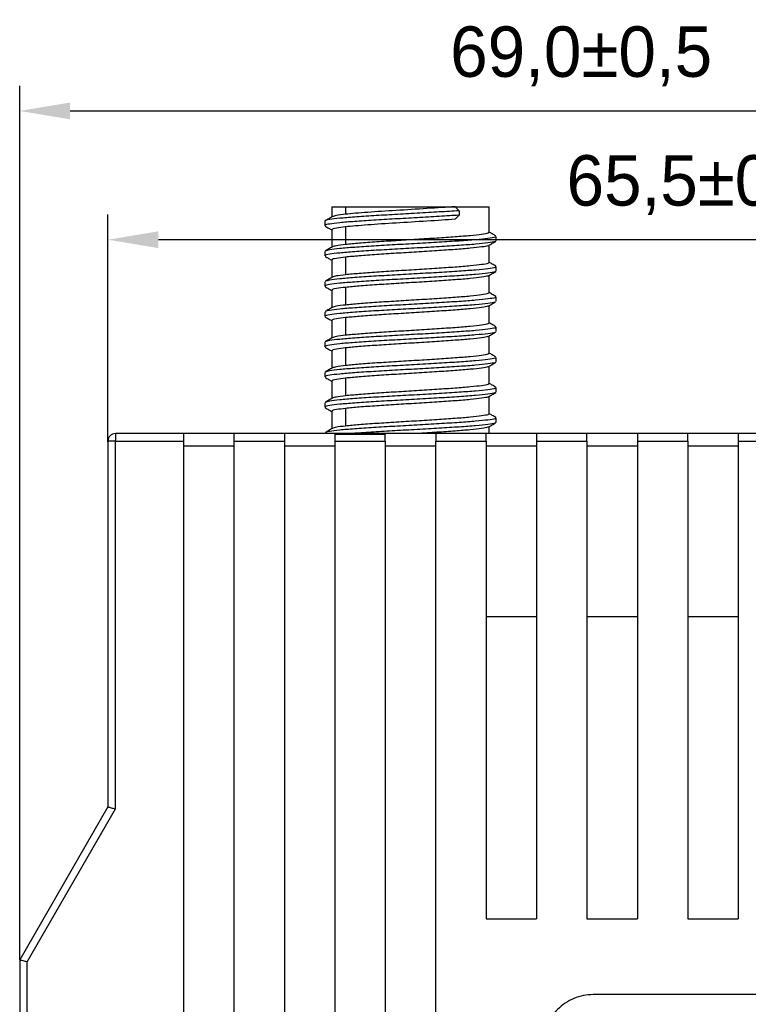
# Model space of a CAD drawing. Header units: millimetres. Extents: x -5320 to 345, y 512 to 4229.
# Tile 16 of 256: x -5120 to -5092, y 4071 to 4110. Entities that reach past the tile are written whole.
import ezdxf

# ---------------------------------------------------------------- set-up
doc = ezdxf.new("R2010")
doc.units = ezdxf.units.MM
doc.header["$LTSCALE"] = 5
doc.header["$PDSIZE"] = -1
doc.layers.add('HMI-D4', color=250, linetype='Continuous')
doc.dimstyles.new('ISO-25', dxfattribs={"dimtxt": 2.5, "dimasz": 2.5, "dimexe": 1.25, "dimexo": 0.625, "dimtad": 1, "dimtxsty": 'Standard', "dimcen": 2.5, "dimadec": 0, "dimazin": 0, "dimtfac": 1, "dimtmove": 0, "dimatfit": 3, "dimfxl": 1, "dimarcsym": 0})

# ---------------------------------------------------------------- blocks, each defined once
blk = doc.blocks.new('*D792')
at = {"layer": 'Defpoints', "color": 0}
for p in [(-5051.487, 4106.612), (-5051.487, 4075.906), (-5120.487, 4072.95)]:
    blk.add_point(p, dxfattribs=at)
at = {"layer": 'HMI-D4', "color": 0, "lineweight": -2}
for p, q in [((-5120.487, 4072.95), (-5120.487, 4107.612)), ((-5051.487, 4075.906), (-5051.487, 4107.612)), ((-5118.487, 4106.612), (-5053.487, 4106.612))]:
    blk.add_line(p, q, dxfattribs=at)
at = {"layer": 'HMI-D4', "color": 0}
for points in [[(-5118.487, 4106.945), (-5118.487, 4106.279), (-5120.487, 4106.612)], [(-5053.487, 4106.945), (-5053.487, 4106.279), (-5051.487, 4106.612)]]:
    blk.add_solid(points, dxfattribs=at)
at = {"layer": 'HMI-D4', "color": 0, "insert": (-5098.217, 4108.779), "char_height": 2, "attachment_point": 5}
blk.add_mtext('69,0±0,5', dxfattribs=at)
blk = doc.blocks.new('*D793')
at = {"layer": 'Defpoints', "color": 0}
for p in [(-5116.987, 4101.505), (-5116.987, 4093.496), (-5051.487, 4093.496)]:
    blk.add_point(p, dxfattribs=at)
at = {"layer": 'HMI-D4', "color": 0, "lineweight": -2}
for p, q in [((-5116.987, 4093.496), (-5116.987, 4102.505)), ((-5051.487, 4093.496), (-5051.487, 4102.505)), ((-5053.487, 4101.505), (-5114.987, 4101.505))]:
    blk.add_line(p, q, dxfattribs=at)
at = {"layer": 'HMI-D4', "color": 0}
for points in [[(-5114.987, 4101.838), (-5114.987, 4101.172), (-5116.987, 4101.505)], [(-5053.487, 4101.838), (-5053.487, 4101.172), (-5051.487, 4101.505)]]:
    blk.add_solid(points, dxfattribs=at)
at = {"layer": 'HMI-D4', "color": 0, "insert": (-5093.601, 4103.672), "char_height": 2, "attachment_point": 5}
blk.add_mtext('65,5±0,5', dxfattribs=at)

msp = doc.modelspace()

# ---------------------------------------------------------------- linework, layer by layer
at = {"color": 7, "linetype": 'Continuous', "lineweight": 25}
for p, q in [((-5108.107, 4102.816), (-5108.107, 4102.411)), ((-5108.107, 4102.816), (-5107.558, 4102.816)), ((-5107.558, 4102.816), (-5107.558, 4102.516)), ((-5107.558, 4102.816), (-5103.219, 4102.816)), ((-5103.219, 4102.816), (-5103.06, 4102.654)), ((-5103.219, 4102.816), (-5101.867, 4102.816)), ((-5103.06, 4102.654), (-5103.06, 4102.478)), ((-5101.867, 4101.801), (-5101.867, 4102.816)), ((-5108.388, 4102.238), (-5108.388, 4102.062)), ((-5103.06, 4102.478), (-5103.219, 4102.316)), ((-5108.107, 4101.901), (-5108.107, 4101.211)), ((-5107.558, 4102.016), (-5107.558, 4101.316)), ((-5101.587, 4101.462), (-5101.587, 4101.638)), ((-5108.388, 4101.038), (-5108.388, 4100.862)), ((-5108.377, 4101.053), (-5108.363, 4101.038)), ((-5101.867, 4100.601), (-5101.867, 4101.29)), ((-5108.107, 4100.701), (-5108.107, 4100.011)), ((-5107.558, 4100.816), (-5107.558, 4100.116)), ((-5101.587, 4100.262), (-5101.587, 4100.438)), ((-5108.388, 4099.838), (-5108.388, 4099.662)), ((-5108.377, 4099.853), (-5108.363, 4099.838)), ((-5101.867, 4099.401), (-5101.867, 4100.09)), ((-5108.107, 4099.501), (-5108.107, 4098.811)), ((-5107.558, 4099.616), (-5107.558, 4098.916)), ((-5101.587, 4099.062), (-5101.587, 4099.238)), ((-5108.388, 4098.638), (-5108.388, 4098.462)), ((-5108.377, 4098.653), (-5108.363, 4098.638)), ((-5101.867, 4098.201), (-5101.867, 4098.89)), ((-5108.107, 4098.301), (-5108.107, 4097.611)), ((-5107.558, 4098.416), (-5107.558, 4097.716)), ((-5101.587, 4097.862), (-5101.587, 4098.038)), ((-5108.388, 4097.438), (-5108.388, 4097.262)), ((-5108.377, 4097.453), (-5108.363, 4097.438)), ((-5101.867, 4097.001), (-5101.867, 4097.69)), ((-5108.107, 4097.101), (-5108.107, 4096.411)), ((-5107.558, 4097.216), (-5107.558, 4096.516)), ((-5101.587, 4096.662), (-5101.587, 4096.838)), ((-5101.867, 4095.801), (-5101.867, 4096.49)), ((-5108.388, 4096.238), (-5108.388, 4096.062)), ((-5108.377, 4096.253), (-5108.363, 4096.238)), ((-5108.107, 4095.901), (-5108.107, 4095.211)), ((-5107.558, 4096.016), (-5107.558, 4095.316)), ((-5101.587, 4095.462), (-5101.587, 4095.638)), ((-5101.867, 4094.601), (-5101.867, 4095.29)), ((-5108.388, 4095.038), (-5108.388, 4094.862)), ((-5108.377, 4095.053), (-5108.363, 4095.038)), ((-5108.107, 4094.701), (-5108.107, 4094.011)), ((-5107.558, 4094.816), (-5107.558, 4094.116)), ((-5101.587, 4094.262), (-5101.587, 4094.438)), ((-5101.867, 4093.816), (-5101.867, 4094.09)), ((-5113.987, 4093.816), (-5116.687, 4093.816)), ((-5116.687, 4093.816), (-5116.687, 4093.516)), ((-5111.987, 4093.816), (-5113.987, 4093.816)), ((-5109.987, 4093.816), (-5111.987, 4093.816)), ((-5107.987, 4093.816), (-5109.987, 4093.816)), ((-5108.388, 4093.838), (-5108.388, 4093.816)), ((-5108.377, 4093.853), (-5108.363, 4093.838)), ((-5105.987, 4093.816), (-5107.987, 4093.816)), ((-5107.987, 4093.816), (-5107.987, 4093.799)), ((-5107.987, 4093.799), (-5105.987, 4093.799)), ((-5105.987, 4093.816), (-5105.987, 4093.799)), ((-5103.987, 4093.816), (-5105.987, 4093.816)), ((-5101.987, 4093.816), (-5103.987, 4093.816)), ((-5099.987, 4093.816), (-5101.987, 4093.816)), ((-5097.987, 4093.816), (-5099.987, 4093.816)), ((-5095.987, 4093.816), (-5097.987, 4093.816)), ((-5093.987, 4093.816), (-5095.987, 4093.816)), ((-5091.987, 4093.816), (-5093.987, 4093.816)), ((-5089.987, 4093.816), (-5091.987, 4093.816)), ((-5116.987, 4093.516), (-5116.987, 4079.012)), ((-5116.687, 4093.516), (-5116.987, 4093.516)), ((-5116.687, 4078.932), (-5116.687, 4093.516)), ((-5116.687, 4093.516), (-5113.987, 4093.516)), ((-5113.987, 4093.516), (-5113.987, 3999.116)), ((-5111.987, 4093.316), (-5113.987, 4093.316)), ((-5111.987, 4093.516), (-5111.987, 3999.116)), ((-5111.987, 4093.516), (-5109.987, 4093.516)), ((-5109.987, 4093.516), (-5109.987, 3999.116)), ((-5107.987, 4093.316), (-5109.987, 4093.316)), ((-5107.987, 4093.516), (-5105.987, 4093.516)), ((-5107.987, 4093.516), (-5107.987, 3999.116)), ((-5105.987, 4093.516), (-5105.987, 3999.116)), ((-5103.987, 4093.316), (-5105.987, 4093.316)), ((-5103.987, 3999.116), (-5103.987, 4093.516)), ((-5103.987, 4093.516), (-5101.987, 4093.516)), ((-5101.987, 4093.516), (-5101.987, 4074.566)), ((-5099.987, 4093.316), (-5101.987, 4093.316)), ((-5099.987, 4093.516), (-5099.987, 4074.566)), ((-5099.987, 4093.516), (-5097.987, 4093.516)), ((-5097.987, 4093.516), (-5097.987, 4074.566)), ((-5095.987, 4093.316), (-5097.987, 4093.316)), ((-5095.987, 4093.516), (-5095.987, 4074.566)), ((-5095.987, 4093.516), (-5093.987, 4093.516)), ((-5093.987, 4093.516), (-5093.987, 4074.566)), ((-5091.987, 4093.316), (-5093.987, 4093.316)), ((-5091.987, 4093.516), (-5091.987, 4074.566)), ((-5091.987, 4093.516), (-5089.987, 4093.516)), ((-5101.987, 4086.566), (-5099.987, 4086.566)), ((-5097.987, 4086.566), (-5095.987, 4086.566)), ((-5093.987, 4086.566), (-5091.987, 4086.566)), ((-5116.987, 4079.012), (-5120.487, 4072.95)), ((-5120.187, 4072.87), (-5116.687, 4078.932)), ((-5101.987, 4074.566), (-5099.987, 4074.566)), ((-5097.987, 4074.566), (-5095.987, 4074.566)), ((-5093.987, 4074.566), (-5091.987, 4074.566)), ((-5120.487, 4072.95), (-5120.487, 4062.766)), ((-5120.187, 4062.766), (-5120.187, 4072.87)), ((-5071.237, 4071.566), (-5097.737, 4071.566))]:
    msp.add_line(p, q, dxfattribs=at)
msp.add_arc((-5116.687, 4093.516), 0.3, 90, 180, dxfattribs=at)
for points, knots in [([(-5103.06, 4102.654), (-5103.315, 4102.638), (-5103.831, 4102.605), (-5104.717, 4102.553), (-5105.612, 4102.504), (-5106.467, 4102.455), (-5107.219, 4102.403), (-5107.823, 4102.354), (-5108.219, 4102.306), (-5108.401, 4102.265), (-5108.37, 4102.243), (-5108.363, 4102.238)], [0, 0, 0, 0, 0.119641, 0.241372, 0.361013, 0.480654, 0.602385, 0.722026, 0.841666, 0.963397, 1, 1, 1, 1]), ([(-5107.558, 4102.516), (-5107.698, 4102.5), (-5107.967, 4102.469), (-5108.044, 4102.436), (-5108.082, 4102.42)], [0, 0, 0, 0, 0.520497, 1, 1, 1, 1]), ([(-5103.219, 4102.816), (-5103.547, 4102.793), (-5103.932, 4102.767), (-5104.742, 4102.715), (-5105.163, 4102.689), (-5105.945, 4102.643), (-5106.338, 4102.617), (-5107.032, 4102.565), (-5107.332, 4102.539), (-5107.558, 4102.516)], [0, 0, 0, 0, 0.25, 0.25, 0.5, 0.5, 0.75, 0.75, 1, 1, 1, 1]), ([(-5103.06, 4102.478), (-5103.315, 4102.462), (-5103.831, 4102.429), (-5104.717, 4102.377), (-5105.612, 4102.328), (-5106.467, 4102.279), (-5107.219, 4102.227), (-5107.823, 4102.178), (-5108.219, 4102.129), (-5108.401, 4102.089), (-5108.37, 4102.067), (-5108.363, 4102.062)], [0, 0, 0, 0, 0.119663, 0.241417, 0.36108, 0.480743, 0.602497, 0.72216, 0.841823, 0.963577, 1, 1, 1, 1]), ([(-5108.09, 4102.421), (-5108.137, 4102.393), (-5108.231, 4102.339), (-5108.325, 4102.284), (-5108.372, 4102.257)], [0, 0, 0, 0, 0.499913, 1, 1, 1, 1]), ([(-5103.219, 4102.316), (-5103.547, 4102.293), (-5103.932, 4102.267), (-5104.742, 4102.215), (-5105.163, 4102.189), (-5105.945, 4102.143), (-5106.338, 4102.117), (-5107.032, 4102.065), (-5107.332, 4102.039), (-5107.558, 4102.016)], [0, 0, 0, 0, 0.25, 0.25, 0.5, 0.5, 0.75, 0.75, 1, 1, 1, 1]), ([(-5108.373, 4102.045), (-5108.326, 4102.017), (-5108.237, 4101.966), (-5108.149, 4101.915), (-5108.107, 4101.89)], [0, 0, 0, 0, 0.530016, 1, 1, 1, 1]), ([(-5107.558, 4102.016), (-5107.691, 4102), (-5107.961, 4101.967), (-5108.119, 4101.927), (-5108.091, 4101.906), (-5108.085, 4101.901)], [0, 0, 0, 0, 0.431968, 0.871491, 1, 1, 1, 1]), ([(-5101.889, 4101.801), (-5101.891, 4101.789), (-5101.894, 4101.761), (-5102.143, 4101.717), (-5102.585, 4101.665), (-5103.199, 4101.616), (-5103.932, 4101.567), (-5104.738, 4101.515), (-5105.561, 4101.466), (-5106.342, 4101.417), (-5107.044, 4101.365), (-5107.387, 4101.332), (-5107.558, 4101.316)], [0, 0, 0, 0, 0.072015, 0.174527, 0.278832, 0.381343, 0.483855, 0.58816, 0.690672, 0.793183, 0.897488, 1, 1, 1, 1]), ([(-5101.602, 4101.657), (-5101.649, 4101.684), (-5101.737, 4101.735), (-5101.826, 4101.787), (-5101.867, 4101.811)], [0, 0, 0, 0, 0.532093, 1, 1, 1, 1]), ([(-5101.627, 4101.445), (-5101.63, 4101.439), (-5101.639, 4101.417), (-5101.892, 4101.379), (-5102.368, 4101.327), (-5103.038, 4101.278), (-5103.837, 4101.229), (-5104.716, 4101.177), (-5105.612, 4101.128), (-5106.467, 4101.079), (-5107.219, 4101.027), (-5107.823, 4100.978), (-5108.219, 4100.929), (-5108.401, 4100.889), (-5108.37, 4100.867), (-5108.363, 4100.862)], [0, 0, 0, 0, 0.0292476, 0.114594, 0.2014315, 0.2867778, 0.3721242, 0.4589617, 0.544308, 0.6296544, 0.7164919, 0.8018382, 0.8871846, 0.9740221, 1, 1, 1, 1]), ([(-5101.611, 4101.638), (-5101.613, 4101.627), (-5101.616, 4101.599), (-5101.887, 4101.556), (-5102.369, 4101.503), (-5103.038, 4101.454), (-5103.837, 4101.405), (-5104.716, 4101.353), (-5105.612, 4101.304), (-5106.466, 4101.255), (-5107.221, 4101.203), (-5107.817, 4101.154), (-5108.232, 4101.106), (-5108.321, 4101.073), (-5108.365, 4101.057)], [0, 0, 0, 0, 0.059349, 0.144858, 0.231861, 0.31737, 0.402879, 0.489882, 0.575391, 0.660901, 0.747904, 0.833413, 0.918922, 1, 1, 1, 1]), ([(-5101.883, 4101.281), (-5101.836, 4101.309), (-5101.742, 4101.363), (-5101.648, 4101.417), (-5101.601, 4101.445)], [0, 0, 0, 0, 0.499927, 1, 1, 1, 1]), ([(-5108.09, 4101.221), (-5108.137, 4101.193), (-5108.231, 4101.139), (-5108.325, 4101.084), (-5108.372, 4101.057)], [0, 0, 0, 0, 0.499913, 1, 1, 1, 1]), ([(-5107.558, 4101.316), (-5107.698, 4101.3), (-5107.967, 4101.269), (-5108.044, 4101.236), (-5108.082, 4101.22)], [0, 0, 0, 0, 0.520497, 1, 1, 1, 1]), ([(-5101.906, 4101.282), (-5101.908, 4101.277), (-5101.917, 4101.255), (-5102.147, 4101.217), (-5102.584, 4101.165), (-5103.199, 4101.116), (-5103.932, 4101.067), (-5104.738, 4101.015), (-5105.561, 4100.966), (-5106.342, 4100.917), (-5107.044, 4100.865), (-5107.387, 4100.832), (-5107.558, 4100.816)], [0, 0, 0, 0, 0.033605, 0.14036, 0.248982, 0.355737, 0.462491, 0.571114, 0.677868, 0.784623, 0.893245, 1, 1, 1, 1]), ([(-5108.373, 4100.845), (-5108.326, 4100.817), (-5108.237, 4100.766), (-5108.149, 4100.715), (-5108.107, 4100.69)], [0, 0, 0, 0, 0.530016, 1, 1, 1, 1]), ([(-5107.558, 4100.816), (-5107.691, 4100.8), (-5107.961, 4100.767), (-5108.119, 4100.727), (-5108.091, 4100.706), (-5108.085, 4100.701)], [0, 0, 0, 0, 0.431968, 0.871491, 1, 1, 1, 1]), ([(-5101.889, 4100.601), (-5101.891, 4100.589), (-5101.894, 4100.561), (-5102.143, 4100.517), (-5102.585, 4100.465), (-5103.199, 4100.416), (-5103.932, 4100.367), (-5104.738, 4100.315), (-5105.561, 4100.266), (-5106.342, 4100.217), (-5107.044, 4100.165), (-5107.387, 4100.132), (-5107.558, 4100.116)], [0, 0, 0, 0, 0.072015, 0.174527, 0.278832, 0.381343, 0.483855, 0.58816, 0.690672, 0.793183, 0.897488, 1, 1, 1, 1]), ([(-5101.602, 4100.457), (-5101.649, 4100.484), (-5101.737, 4100.535), (-5101.826, 4100.587), (-5101.867, 4100.611)], [0, 0, 0, 0, 0.532093, 1, 1, 1, 1]), ([(-5101.627, 4100.245), (-5101.63, 4100.239), (-5101.639, 4100.217), (-5101.892, 4100.179), (-5102.368, 4100.127), (-5103.038, 4100.078), (-5103.837, 4100.029), (-5104.716, 4099.977), (-5105.612, 4099.928), (-5106.467, 4099.879), (-5107.219, 4099.827), (-5107.823, 4099.778), (-5108.219, 4099.729), (-5108.401, 4099.689), (-5108.37, 4099.667), (-5108.363, 4099.662)], [0, 0, 0, 0, 0.029248, 0.114594, 0.201431, 0.286778, 0.372124, 0.458962, 0.544308, 0.629654, 0.716492, 0.801838, 0.887185, 0.974022, 1, 1, 1, 1]), ([(-5101.611, 4100.438), (-5101.613, 4100.427), (-5101.616, 4100.399), (-5101.887, 4100.356), (-5102.369, 4100.303), (-5103.038, 4100.254), (-5103.837, 4100.205), (-5104.716, 4100.153), (-5105.612, 4100.104), (-5106.466, 4100.055), (-5107.221, 4100.003), (-5107.817, 4099.954), (-5108.232, 4099.906), (-5108.321, 4099.873), (-5108.365, 4099.857)], [0, 0, 0, 0, 0.059349, 0.144858, 0.231861, 0.31737, 0.402879, 0.489882, 0.575391, 0.660901, 0.747904, 0.833413, 0.918922, 1, 1, 1, 1]), ([(-5101.883, 4100.081), (-5101.836, 4100.109), (-5101.742, 4100.163), (-5101.648, 4100.217), (-5101.601, 4100.245)], [0, 0, 0, 0, 0.499927, 1, 1, 1, 1]), ([(-5108.09, 4100.021), (-5108.137, 4099.993), (-5108.231, 4099.939), (-5108.325, 4099.884), (-5108.372, 4099.857)], [0, 0, 0, 0, 0.499913, 1, 1, 1, 1]), ([(-5107.558, 4100.116), (-5107.698, 4100.1), (-5107.967, 4100.069), (-5108.044, 4100.036), (-5108.082, 4100.02)], [0, 0, 0, 0, 0.520497, 1, 1, 1, 1]), ([(-5101.906, 4100.082), (-5101.908, 4100.077), (-5101.917, 4100.055), (-5102.147, 4100.017), (-5102.584, 4099.965), (-5103.199, 4099.916), (-5103.932, 4099.867), (-5104.738, 4099.815), (-5105.561, 4099.766), (-5106.342, 4099.717), (-5107.044, 4099.665), (-5107.387, 4099.632), (-5107.558, 4099.616)], [0, 0, 0, 0, 0.033605, 0.1403597, 0.2489819, 0.3557366, 0.4624914, 0.5711136, 0.6778683, 0.7846231, 0.8932452, 1, 1, 1, 1]), ([(-5108.373, 4099.645), (-5108.326, 4099.617), (-5108.237, 4099.566), (-5108.149, 4099.515), (-5108.107, 4099.49)], [0, 0, 0, 0, 0.530016, 1, 1, 1, 1]), ([(-5107.558, 4099.616), (-5107.691, 4099.6), (-5107.961, 4099.567), (-5108.119, 4099.527), (-5108.091, 4099.506), (-5108.085, 4099.501)], [0, 0, 0, 0, 0.431968, 0.871491, 1, 1, 1, 1]), ([(-5101.889, 4099.401), (-5101.891, 4099.389), (-5101.894, 4099.361), (-5102.143, 4099.317), (-5102.585, 4099.265), (-5103.199, 4099.216), (-5103.932, 4099.167), (-5104.738, 4099.115), (-5105.561, 4099.066), (-5106.342, 4099.017), (-5107.044, 4098.965), (-5107.387, 4098.932), (-5107.558, 4098.916)], [0, 0, 0, 0, 0.072015, 0.174527, 0.278832, 0.381343, 0.483855, 0.58816, 0.690672, 0.793183, 0.897488, 1, 1, 1, 1]), ([(-5101.602, 4099.257), (-5101.649, 4099.284), (-5101.737, 4099.335), (-5101.826, 4099.387), (-5101.867, 4099.411)], [0, 0, 0, 0, 0.532093, 1, 1, 1, 1]), ([(-5101.627, 4099.045), (-5101.63, 4099.039), (-5101.639, 4099.017), (-5101.892, 4098.979), (-5102.368, 4098.927), (-5103.038, 4098.878), (-5103.837, 4098.829), (-5104.716, 4098.777), (-5105.612, 4098.728), (-5106.467, 4098.679), (-5107.219, 4098.627), (-5107.823, 4098.578), (-5108.219, 4098.529), (-5108.401, 4098.489), (-5108.37, 4098.467), (-5108.363, 4098.462)], [0, 0, 0, 0, 0.029248, 0.114594, 0.201431, 0.286778, 0.372124, 0.458962, 0.544308, 0.629654, 0.716492, 0.801838, 0.887185, 0.974022, 1, 1, 1, 1]), ([(-5101.611, 4099.238), (-5101.613, 4099.227), (-5101.616, 4099.199), (-5101.887, 4099.156), (-5102.369, 4099.103), (-5103.038, 4099.054), (-5103.837, 4099.005), (-5104.716, 4098.953), (-5105.612, 4098.904), (-5106.466, 4098.855), (-5107.221, 4098.803), (-5107.817, 4098.754), (-5108.232, 4098.706), (-5108.321, 4098.673), (-5108.365, 4098.657)], [0, 0, 0, 0, 0.059349, 0.144858, 0.231861, 0.31737, 0.402879, 0.489882, 0.575391, 0.660901, 0.747904, 0.833413, 0.918922, 1, 1, 1, 1]), ([(-5101.883, 4098.881), (-5101.836, 4098.909), (-5101.742, 4098.963), (-5101.648, 4099.017), (-5101.601, 4099.045)], [0, 0, 0, 0, 0.499927, 1, 1, 1, 1]), ([(-5108.09, 4098.821), (-5108.137, 4098.793), (-5108.231, 4098.739), (-5108.325, 4098.684), (-5108.372, 4098.657)], [0, 0, 0, 0, 0.499913, 1, 1, 1, 1]), ([(-5107.558, 4098.916), (-5107.698, 4098.9), (-5107.967, 4098.869), (-5108.044, 4098.836), (-5108.082, 4098.82)], [0, 0, 0, 0, 0.520497, 1, 1, 1, 1]), ([(-5101.906, 4098.882), (-5101.908, 4098.877), (-5101.917, 4098.855), (-5102.147, 4098.817), (-5102.584, 4098.765), (-5103.199, 4098.716), (-5103.932, 4098.667), (-5104.738, 4098.615), (-5105.561, 4098.566), (-5106.342, 4098.517), (-5107.044, 4098.465), (-5107.387, 4098.432), (-5107.558, 4098.416)], [0, 0, 0, 0, 0.033605, 0.14036, 0.248982, 0.355737, 0.462491, 0.571114, 0.677868, 0.784623, 0.893245, 1, 1, 1, 1]), ([(-5108.373, 4098.445), (-5108.326, 4098.417), (-5108.237, 4098.366), (-5108.149, 4098.315), (-5108.107, 4098.29)], [0, 0, 0, 0, 0.5300158, 1, 1, 1, 1]), ([(-5107.558, 4098.416), (-5107.691, 4098.4), (-5107.961, 4098.367), (-5108.119, 4098.327), (-5108.091, 4098.306), (-5108.085, 4098.301)], [0, 0, 0, 0, 0.431968, 0.871491, 1, 1, 1, 1]), ([(-5101.602, 4098.057), (-5101.649, 4098.084), (-5101.737, 4098.135), (-5101.826, 4098.187), (-5101.867, 4098.211)], [0, 0, 0, 0, 0.532093, 1, 1, 1, 1]), ([(-5101.627, 4097.845), (-5101.63, 4097.839), (-5101.639, 4097.817), (-5101.892, 4097.779), (-5102.368, 4097.727), (-5103.038, 4097.678), (-5103.837, 4097.629), (-5104.716, 4097.577), (-5105.612, 4097.528), (-5106.467, 4097.479), (-5107.219, 4097.427), (-5107.823, 4097.378), (-5108.219, 4097.329), (-5108.401, 4097.289), (-5108.37, 4097.267), (-5108.363, 4097.262)], [0, 0, 0, 0, 0.029248, 0.114594, 0.201431, 0.286778, 0.372124, 0.458962, 0.544308, 0.629654, 0.716492, 0.801838, 0.887185, 0.974022, 1, 1, 1, 1]), ([(-5101.611, 4098.038), (-5101.613, 4098.027), (-5101.616, 4097.999), (-5101.887, 4097.956), (-5102.369, 4097.903), (-5103.038, 4097.854), (-5103.837, 4097.805), (-5104.716, 4097.753), (-5105.612, 4097.704), (-5106.466, 4097.655), (-5107.221, 4097.603), (-5107.817, 4097.554), (-5108.232, 4097.506), (-5108.321, 4097.473), (-5108.365, 4097.457)], [0, 0, 0, 0, 0.059349, 0.144858, 0.231861, 0.31737, 0.402879, 0.489882, 0.575391, 0.660901, 0.747904, 0.833413, 0.918922, 1, 1, 1, 1]), ([(-5101.889, 4098.201), (-5101.891, 4098.189), (-5101.894, 4098.161), (-5102.143, 4098.117), (-5102.585, 4098.065), (-5103.199, 4098.016), (-5103.932, 4097.967), (-5104.738, 4097.915), (-5105.561, 4097.866), (-5106.342, 4097.817), (-5107.044, 4097.765), (-5107.387, 4097.732), (-5107.558, 4097.716)], [0, 0, 0, 0, 0.072015, 0.174527, 0.278832, 0.381343, 0.483855, 0.58816, 0.690672, 0.793183, 0.897488, 1, 1, 1, 1]), ([(-5101.883, 4097.681), (-5101.836, 4097.709), (-5101.742, 4097.763), (-5101.648, 4097.817), (-5101.601, 4097.845)], [0, 0, 0, 0, 0.499927, 1, 1, 1, 1]), ([(-5108.09, 4097.621), (-5108.137, 4097.593), (-5108.231, 4097.539), (-5108.325, 4097.484), (-5108.372, 4097.457)], [0, 0, 0, 0, 0.499913, 1, 1, 1, 1]), ([(-5107.558, 4097.716), (-5107.698, 4097.7), (-5107.967, 4097.669), (-5108.044, 4097.636), (-5108.082, 4097.62)], [0, 0, 0, 0, 0.520497, 1, 1, 1, 1]), ([(-5101.906, 4097.682), (-5101.908, 4097.677), (-5101.917, 4097.655), (-5102.147, 4097.617), (-5102.584, 4097.565), (-5103.199, 4097.516), (-5103.932, 4097.467), (-5104.738, 4097.415), (-5105.561, 4097.366), (-5106.342, 4097.317), (-5107.044, 4097.265), (-5107.387, 4097.232), (-5107.558, 4097.216)], [0, 0, 0, 0, 0.033605, 0.14036, 0.248982, 0.355737, 0.462491, 0.571114, 0.677868, 0.784623, 0.893245, 1, 1, 1, 1]), ([(-5108.373, 4097.245), (-5108.326, 4097.217), (-5108.237, 4097.166), (-5108.149, 4097.115), (-5108.107, 4097.09)], [0, 0, 0, 0, 0.530016, 1, 1, 1, 1]), ([(-5107.558, 4097.216), (-5107.691, 4097.2), (-5107.961, 4097.167), (-5108.119, 4097.127), (-5108.091, 4097.106), (-5108.085, 4097.101)], [0, 0, 0, 0, 0.4319677, 0.8714915, 1, 1, 1, 1]), ([(-5101.611, 4096.838), (-5101.613, 4096.827), (-5101.616, 4096.799), (-5101.887, 4096.756), (-5102.369, 4096.703), (-5103.038, 4096.654), (-5103.837, 4096.605), (-5104.716, 4096.553), (-5105.612, 4096.504), (-5106.466, 4096.455), (-5107.221, 4096.403), (-5107.817, 4096.354), (-5108.232, 4096.306), (-5108.321, 4096.273), (-5108.365, 4096.257)], [0, 0, 0, 0, 0.059349, 0.144858, 0.231861, 0.31737, 0.402879, 0.489882, 0.575391, 0.660901, 0.747904, 0.833413, 0.918922, 1, 1, 1, 1]), ([(-5101.889, 4097.001), (-5101.891, 4096.989), (-5101.894, 4096.961), (-5102.143, 4096.917), (-5102.585, 4096.865), (-5103.199, 4096.816), (-5103.932, 4096.767), (-5104.738, 4096.715), (-5105.561, 4096.666), (-5106.342, 4096.617), (-5107.044, 4096.565), (-5107.387, 4096.532), (-5107.558, 4096.516)], [0, 0, 0, 0, 0.072015, 0.174527, 0.278832, 0.381343, 0.483855, 0.58816, 0.690672, 0.793183, 0.897488, 1, 1, 1, 1]), ([(-5101.602, 4096.857), (-5101.649, 4096.884), (-5101.737, 4096.935), (-5101.826, 4096.987), (-5101.867, 4097.011)], [0, 0, 0, 0, 0.5320931, 1, 1, 1, 1]), ([(-5101.627, 4096.645), (-5101.63, 4096.639), (-5101.639, 4096.617), (-5101.892, 4096.579), (-5102.368, 4096.527), (-5103.038, 4096.478), (-5103.837, 4096.429), (-5104.716, 4096.377), (-5105.612, 4096.328), (-5106.467, 4096.279), (-5107.219, 4096.227), (-5107.823, 4096.178), (-5108.219, 4096.129), (-5108.401, 4096.089), (-5108.37, 4096.067), (-5108.363, 4096.062)], [0, 0, 0, 0, 0.029248, 0.114594, 0.201431, 0.286778, 0.372124, 0.458962, 0.544308, 0.629654, 0.716492, 0.801838, 0.887185, 0.974022, 1, 1, 1, 1]), ([(-5108.09, 4096.421), (-5108.137, 4096.393), (-5108.231, 4096.339), (-5108.325, 4096.284), (-5108.372, 4096.257)], [0, 0, 0, 0, 0.499913, 1, 1, 1, 1]), ([(-5107.558, 4096.516), (-5107.698, 4096.5), (-5107.967, 4096.469), (-5108.044, 4096.436), (-5108.082, 4096.42)], [0, 0, 0, 0, 0.520497, 1, 1, 1, 1]), ([(-5101.906, 4096.482), (-5101.908, 4096.477), (-5101.917, 4096.455), (-5102.147, 4096.417), (-5102.584, 4096.365), (-5103.199, 4096.316), (-5103.932, 4096.267), (-5104.738, 4096.215), (-5105.561, 4096.166), (-5106.342, 4096.117), (-5107.044, 4096.065), (-5107.387, 4096.032), (-5107.558, 4096.016)], [0, 0, 0, 0, 0.033605, 0.14036, 0.248982, 0.355737, 0.462491, 0.571114, 0.677868, 0.784623, 0.893245, 1, 1, 1, 1]), ([(-5101.883, 4096.481), (-5101.836, 4096.509), (-5101.742, 4096.563), (-5101.648, 4096.617), (-5101.601, 4096.645)], [0, 0, 0, 0, 0.499927, 1, 1, 1, 1]), ([(-5108.373, 4096.045), (-5108.326, 4096.017), (-5108.237, 4095.966), (-5108.149, 4095.915), (-5108.107, 4095.89)], [0, 0, 0, 0, 0.5300158, 1, 1, 1, 1]), ([(-5107.558, 4096.016), (-5107.691, 4096), (-5107.961, 4095.967), (-5108.119, 4095.927), (-5108.091, 4095.906), (-5108.085, 4095.901)], [0, 0, 0, 0, 0.4319677, 0.8714915, 1, 1, 1, 1]), ([(-5101.611, 4095.638), (-5101.613, 4095.627), (-5101.616, 4095.599), (-5101.887, 4095.556), (-5102.369, 4095.503), (-5103.038, 4095.454), (-5103.837, 4095.405), (-5104.716, 4095.353), (-5105.612, 4095.304), (-5106.466, 4095.255), (-5107.221, 4095.203), (-5107.817, 4095.154), (-5108.232, 4095.106), (-5108.321, 4095.073), (-5108.365, 4095.057)], [0, 0, 0, 0, 0.059349, 0.144858, 0.231861, 0.31737, 0.402879, 0.489882, 0.575391, 0.660901, 0.747904, 0.833413, 0.918922, 1, 1, 1, 1]), ([(-5101.889, 4095.801), (-5101.891, 4095.789), (-5101.894, 4095.761), (-5102.143, 4095.717), (-5102.585, 4095.665), (-5103.199, 4095.616), (-5103.932, 4095.567), (-5104.738, 4095.515), (-5105.561, 4095.466), (-5106.342, 4095.417), (-5107.044, 4095.365), (-5107.387, 4095.332), (-5107.558, 4095.316)], [0, 0, 0, 0, 0.072015, 0.174527, 0.278832, 0.381343, 0.483855, 0.58816, 0.690672, 0.793183, 0.897488, 1, 1, 1, 1]), ([(-5101.602, 4095.657), (-5101.649, 4095.684), (-5101.737, 4095.735), (-5101.826, 4095.787), (-5101.867, 4095.811)], [0, 0, 0, 0, 0.532093, 1, 1, 1, 1]), ([(-5101.627, 4095.445), (-5101.63, 4095.439), (-5101.639, 4095.417), (-5101.892, 4095.379), (-5102.368, 4095.327), (-5103.038, 4095.278), (-5103.837, 4095.229), (-5104.716, 4095.177), (-5105.612, 4095.128), (-5106.467, 4095.079), (-5107.219, 4095.027), (-5107.823, 4094.978), (-5108.219, 4094.929), (-5108.401, 4094.889), (-5108.37, 4094.867), (-5108.363, 4094.862)], [0, 0, 0, 0, 0.029248, 0.114594, 0.201431, 0.286778, 0.372124, 0.458962, 0.544308, 0.629654, 0.716492, 0.801838, 0.887185, 0.974022, 1, 1, 1, 1]), ([(-5108.09, 4095.221), (-5108.137, 4095.193), (-5108.231, 4095.139), (-5108.325, 4095.084), (-5108.372, 4095.057)], [0, 0, 0, 0, 0.499913, 1, 1, 1, 1]), ([(-5107.558, 4095.316), (-5107.698, 4095.3), (-5107.967, 4095.269), (-5108.044, 4095.236), (-5108.082, 4095.22)], [0, 0, 0, 0, 0.520497, 1, 1, 1, 1]), ([(-5101.906, 4095.282), (-5101.908, 4095.277), (-5101.917, 4095.255), (-5102.147, 4095.217), (-5102.584, 4095.165), (-5103.199, 4095.116), (-5103.932, 4095.067), (-5104.738, 4095.015), (-5105.561, 4094.966), (-5106.342, 4094.917), (-5107.044, 4094.865), (-5107.387, 4094.832), (-5107.558, 4094.816)], [0, 0, 0, 0, 0.033605, 0.14036, 0.248982, 0.355737, 0.462491, 0.571114, 0.677868, 0.784623, 0.893245, 1, 1, 1, 1]), ([(-5101.883, 4095.281), (-5101.836, 4095.309), (-5101.742, 4095.363), (-5101.648, 4095.417), (-5101.601, 4095.445)], [0, 0, 0, 0, 0.499927, 1, 1, 1, 1]), ([(-5108.373, 4094.845), (-5108.326, 4094.817), (-5108.237, 4094.766), (-5108.149, 4094.715), (-5108.107, 4094.69)], [0, 0, 0, 0, 0.530016, 1, 1, 1, 1]), ([(-5107.558, 4094.816), (-5107.691, 4094.8), (-5107.961, 4094.767), (-5108.119, 4094.727), (-5108.091, 4094.706), (-5108.085, 4094.701)], [0, 0, 0, 0, 0.4319677, 0.8714915, 1, 1, 1, 1]), ([(-5101.611, 4094.438), (-5101.613, 4094.427), (-5101.616, 4094.399), (-5101.887, 4094.356), (-5102.369, 4094.303), (-5103.038, 4094.254), (-5103.837, 4094.205), (-5104.716, 4094.153), (-5105.612, 4094.104), (-5106.466, 4094.055), (-5107.221, 4094.003), (-5107.817, 4093.954), (-5108.232, 4093.906), (-5108.321, 4093.873), (-5108.365, 4093.857)], [0, 0, 0, 0, 0.0593487, 0.1448579, 0.231861, 0.3173701, 0.4028793, 0.4898823, 0.5753915, 0.6609006, 0.7479037, 0.8334129, 0.918922, 1, 1, 1, 1]), ([(-5101.889, 4094.601), (-5101.891, 4094.589), (-5101.894, 4094.561), (-5102.143, 4094.517), (-5102.585, 4094.465), (-5103.199, 4094.416), (-5103.932, 4094.367), (-5104.738, 4094.315), (-5105.561, 4094.266), (-5106.342, 4094.217), (-5107.044, 4094.165), (-5107.387, 4094.132), (-5107.558, 4094.116)], [0, 0, 0, 0, 0.072015, 0.174527, 0.278832, 0.381343, 0.483855, 0.58816, 0.690672, 0.793183, 0.897488, 1, 1, 1, 1]), ([(-5101.602, 4094.457), (-5101.649, 4094.484), (-5101.737, 4094.535), (-5101.826, 4094.587), (-5101.867, 4094.611)], [0, 0, 0, 0, 0.532093, 1, 1, 1, 1]), ([(-5108.09, 4094.021), (-5108.137, 4093.993), (-5108.231, 4093.939), (-5108.325, 4093.884), (-5108.372, 4093.857)], [0, 0, 0, 0, 0.499913, 1, 1, 1, 1]), ([(-5107.558, 4094.116), (-5107.698, 4094.1), (-5107.967, 4094.069), (-5108.044, 4094.036), (-5108.082, 4094.02)], [0, 0, 0, 0, 0.520497, 1, 1, 1, 1]), ([(-5101.627, 4094.245), (-5101.63, 4094.239), (-5101.639, 4094.217), (-5101.892, 4094.179), (-5102.368, 4094.127), (-5103.038, 4094.078), (-5103.837, 4094.029), (-5104.715, 4093.977), (-5105.614, 4093.928), (-5106.458, 4093.879), (-5107.049, 4093.84), (-5107.288, 4093.82), (-5107.331, 4093.816)], [0, 0, 0, 0, 0.039753, 0.155754, 0.273782, 0.389784, 0.505785, 0.623813, 0.739815, 0.855816, 0.973844, 1, 1, 1, 1]), ([(-5101.906, 4094.082), (-5101.908, 4094.077), (-5101.917, 4094.055), (-5102.147, 4094.017), (-5102.584, 4093.965), (-5103.199, 4093.916), (-5103.927, 4093.868), (-5104.463, 4093.833), (-5104.732, 4093.816)], [0, 0, 0, 0, 0.059031, 0.246558, 0.437366, 0.624893, 0.81242, 1, 1, 1, 1]), ([(-5101.883, 4094.081), (-5101.836, 4094.109), (-5101.742, 4094.163), (-5101.648, 4094.217), (-5101.601, 4094.245)], [0, 0, 0, 0, 0.499927, 1, 1, 1, 1]), ([(-5113.987, 4093.816), (-5113.987, 4093.815), (-5113.987, 4093.813), (-5113.987, 4093.796), (-5113.987, 4093.768), (-5113.987, 4093.718), (-5113.987, 4093.635), (-5113.987, 4093.556), (-5113.987, 4093.516)], [0, 0, 0, 0, 0.126041, 0.24822, 0.371524, 0.50081, 0.748249, 1, 1, 1, 1]), ([(-5111.987, 4093.816), (-5111.987, 4093.816), (-5111.987, 4093.784), (-5111.987, 4093.673), (-5111.987, 4093.595), (-5111.987, 4093.516)], [0, 0, 0, 0, 0.5, 0.5, 1, 1, 1, 1]), ([(-5109.987, 4093.816), (-5109.987, 4093.815), (-5109.987, 4093.813), (-5109.987, 4093.796), (-5109.987, 4093.768), (-5109.987, 4093.718), (-5109.987, 4093.635), (-5109.987, 4093.556), (-5109.987, 4093.516)], [0, 0, 0, 0, 0.126041, 0.24822, 0.371524, 0.50081, 0.748249, 1, 1, 1, 1]), ([(-5107.987, 4093.799), (-5107.987, 4093.779), (-5107.987, 4093.74), (-5107.987, 4093.639), (-5107.987, 4093.578), (-5107.987, 4093.516)], [0, 0, 0, 0, 0.5, 0.5, 1, 1, 1, 1]), ([(-5105.987, 4093.516), (-5105.987, 4093.578), (-5105.987, 4093.639), (-5105.987, 4093.74), (-5105.987, 4093.779), (-5105.987, 4093.799)], [0, 0, 0, 0, 0.5, 0.5, 1, 1, 1, 1]), ([(-5103.987, 4093.816), (-5103.987, 4093.816), (-5103.987, 4093.784), (-5103.987, 4093.673), (-5103.987, 4093.595), (-5103.987, 4093.516)], [0, 0, 0, 0, 0.5, 0.5, 1, 1, 1, 1]), ([(-5101.987, 4093.516), (-5101.987, 4093.595), (-5101.987, 4093.673), (-5101.987, 4093.784), (-5101.987, 4093.816), (-5101.987, 4093.816)], [0, 0, 0, 0, 0.5, 0.5, 1, 1, 1, 1]), ([(-5099.987, 4093.816), (-5099.987, 4093.816), (-5099.987, 4093.784), (-5099.987, 4093.673), (-5099.987, 4093.595), (-5099.987, 4093.516)], [0, 0, 0, 0, 0.5, 0.5, 1, 1, 1, 1]), ([(-5097.987, 4093.516), (-5097.987, 4093.595), (-5097.987, 4093.673), (-5097.987, 4093.784), (-5097.987, 4093.816), (-5097.987, 4093.816)], [0, 0, 0, 0, 0.5, 0.5, 1, 1, 1, 1]), ([(-5095.987, 4093.816), (-5095.987, 4093.816), (-5095.987, 4093.784), (-5095.987, 4093.673), (-5095.987, 4093.595), (-5095.987, 4093.516)], [0, 0, 0, 0, 0.5, 0.5, 1, 1, 1, 1]), ([(-5093.987, 4093.516), (-5093.987, 4093.595), (-5093.987, 4093.673), (-5093.987, 4093.784), (-5093.987, 4093.816), (-5093.987, 4093.816)], [0, 0, 0, 0, 0.5, 0.5, 1, 1, 1, 1]), ([(-5091.987, 4093.816), (-5091.987, 4093.816), (-5091.987, 4093.784), (-5091.987, 4093.673), (-5091.987, 4093.595), (-5091.987, 4093.516)], [0, 0, 0, 0, 0.5, 0.5, 1, 1, 1, 1]), ([(-5116.987, 4079.012), (-5116.986, 4079.012), (-5116.984, 4079.012), (-5116.968, 4079.007), (-5116.94, 4079), (-5116.894, 4078.988), (-5116.812, 4078.965), (-5116.733, 4078.944), (-5116.687, 4078.932)], [0, 0, 0, 0, 0.116267, 0.23667, 0.361483, 0.490951, 0.702792, 1, 1, 1, 1]), ([(-5120.487, 4072.95), (-5120.486, 4072.95), (-5120.484, 4072.949), (-5120.467, 4072.945), (-5120.44, 4072.938), (-5120.394, 4072.925), (-5120.312, 4072.904), (-5120.233, 4072.882), (-5120.187, 4072.87)], [0, 0, 0, 0, 0.116267, 0.23667, 0.361483, 0.490951, 0.702792, 1, 1, 1, 1]), ([(-5097.737, 4071.566), (-5097.999, 4071.566), (-5098.261, 4071.514), (-5098.744, 4071.314), (-5098.966, 4071.166), (-5099.337, 4070.795), (-5099.485, 4070.573), (-5099.685, 4070.09), (-5099.737, 4069.828), (-5099.737, 4069.566)], [0, 0, 0, 0, 0.25, 0.25, 0.5, 0.5, 0.75, 0.75, 1, 1, 1, 1])]:
    msp.add_open_spline(points, degree=3, knots=knots, dxfattribs=at)

# ---------------------------------------------------------------- dimensions: what is measured, and where the dimension line sits
at = {"layer": 'HMI-D4', "color": 0}
for base, p1, p2, picture, middle in [((-5051.487, 4106.612), (-5120.487, 4072.95), (-5051.487, 4075.906), '*D792', (-5098.217, 4106.612)), ((-5116.987, 4101.505), (-5051.487, 4093.496), (-5116.987, 4093.496), '*D793', (-5093.601, 4101.505))]:
    dim = msp.add_linear_dim(base=base, p1=p1, p2=p2, dimstyle='ISO-25', override={"dimtxt": 2, "dimasz": 2, "dimexe": 1, "dimexo": 0, "dimgap": 1, "dimtih": 1, "dimtoh": 1, "dimdec": 1, "dimzin": 0, "dimadec": 2, "dimtol": 1, "dimtp": 0.5, "dimtm": 0.5, "dimtdec": 1, "dimtzin": 0}, dxfattribs=at)
    dim.commit()
    dim.dimension.update_dxf_attribs({"geometry": picture, "text_midpoint": middle, "dimtype": 160})

doc.saveas('drawing.dxf')
